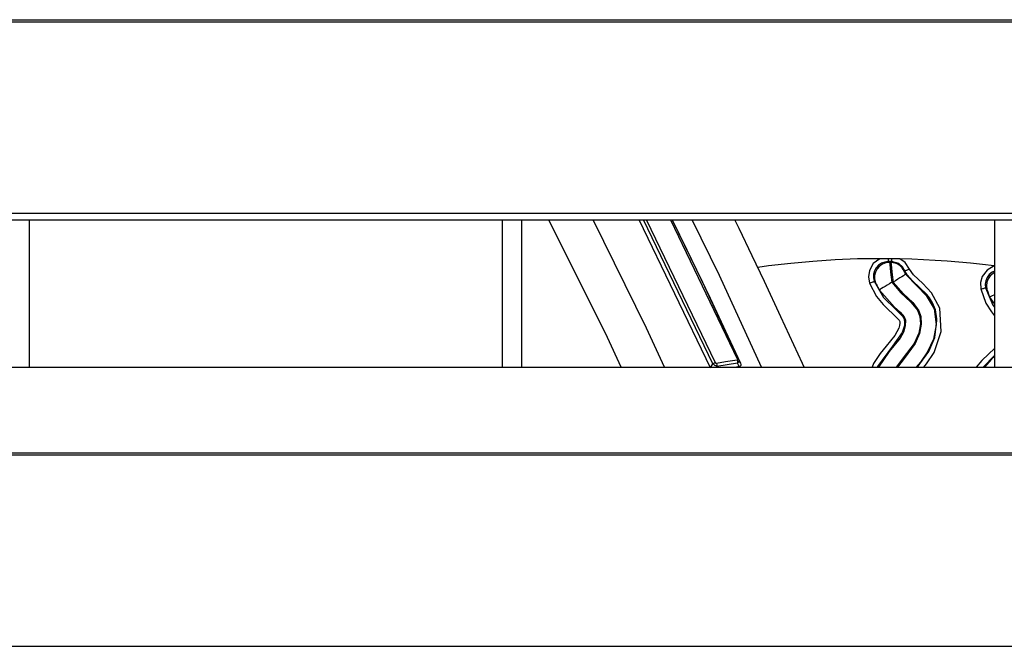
# Model space of a CAD drawing. Header units: millimetres. Extents: x 0 to 39025, y -31299 to 8400.
# Tile 152 of 256: x 6940 to 7040, y -8912 to -8848. Entities that reach past the tile are written whole.
import ezdxf

# ---------------------------------------------------------------- set-up
doc = ezdxf.new("R2010")
doc.units = ezdxf.units.MM

# ---------------------------------------------------------------- blocks, each defined once
blk = doc.blocks.new('*U53')
at = {"lineweight": 25}
for points in [[(16.21, 788.6), (16.21, 788.6), (1133.33, 788.6), (1133.33, 788.6)], [(16.21, 788.38), (16.21, 788.38), (1133.33, 788.38), (1133.33, 788.38)], [(7.21, 768.95), (7.21, 768.95), (1142.79, 768.95), (1142.79, 768.95)], [(7.21, 768.29), (7.21, 768.29), (1142.79, 768.29), (1142.79, 768.29)], [(336.99, 753.34), (336.99, 753.34), (336.99, 768.29), (336.99, 768.29)], [(385, 768.29), (385, 768.29), (385, 753.34), (385, 753.34)], [(387, 753.34), (387, 753.34), (387, 768.29), (387, 768.29)], [(406.15, 753.25), (406.15, 753.25), (398.91, 768.29), (398.91, 768.29)], [(406.4, 753.66), (406.4, 753.66), (399.35, 768.29), (399.35, 768.29)], [(406.68, 753.76), (406.68, 753.76), (399.67, 768.29), (399.67, 768.29)], [(402.09, 768.29), (402.09, 768.29), (408.89, 754.11), (408.89, 754.11)], [(435, 768.29), (435, 768.29), (435, 753.34), (435, 753.34)], [(425.4, 764.32), (425.4, 764.32), (424.54, 764.34), (424.54, 764.34)], [(434.51, 760.45), (434.51, 760.45), (435, 759.73), (435, 759.73)], [(406.84, 758.74), (406.84, 758.74), (408.73, 754.73), (408.73, 754.73)], [(409.03, 754.08), (409.03, 754.08), (409.02, 754.1), (409.02, 754.1)], [(409.19, 753.73), (409.19, 753.73), (409.03, 754.09), (409.03, 754.09)], [(435, 754.51), (435, 754.51), (433.86, 753.34), (433.86, 753.34)], [(247, 753.34), (247, 753.34), (818, 753.34), (818, 753.34)], [(406.15, 753.25), (406.15, 753.25), (406.4, 753.66), (406.4, 753.66)], [(408.91, 753.73), (408.91, 753.73), (406.8, 753.39), (406.8, 753.39)], [(409.07, 753.38), (409.07, 753.38), (408.81, 753.34), (408.81, 753.34)], [(409.07, 753.38), (409.07, 753.38), (408.91, 753.73), (408.91, 753.73)], [(16.21, 744.63), (16.21, 744.63), (1133.33, 744.63), (1133.33, 744.63)], [(16.21, 744.41), (16.21, 744.41), (1133.33, 744.41), (1133.33, 744.41)], [(7.21, 724.98), (7.21, 724.98), (1142.79, 724.98), (1142.79, 724.98)]]:
    blk.add_open_spline(points, degree=3, dxfattribs=at)
for points, knots in [([(397.1, 753.34), (397.1, 753.34), (395.68, 756.34), (395.68, 756.34), (395.68, 756.34), (389.73, 768.29), (389.73, 768.29)], [0, 0, 0, 0, 1, 1, 1, 2, 2, 2, 2]), ([(401.5, 753.34), (401.5, 753.34), (399.65, 757.29), (399.65, 757.29), (399.65, 757.29), (394.23, 768.29), (394.23, 768.29)], [0, 0, 0, 0, 1, 1, 1, 2, 2, 2, 2]), ([(402.26, 768.29), (402.26, 768.29), (405.33, 761.96), (405.33, 761.96), (405.33, 761.96), (406.84, 758.74), (406.84, 758.74)], [0, 0, 0, 0, 1, 1, 1, 2, 2, 2, 2]), ([(402.27, 768.29), (402.27, 768.29), (403.75, 765.25), (403.75, 765.25), (403.75, 765.25), (406.11, 760.33), (406.11, 760.33), (406.11, 760.33), (407.92, 756.49), (407.92, 756.49), (407.92, 756.49), (409.19, 753.73), (409.19, 753.73)], [0, 0, 0, 0, 1, 1, 1, 2, 2, 2, 3, 3, 3, 4, 4, 4, 4]), ([(411.34, 753.34), (411.34, 753.34), (407.06, 762.63), (407.06, 762.63), (407.06, 762.63), (404.28, 768.29), (404.28, 768.29)], [0, 0, 0, 0, 1, 1, 1, 2, 2, 2, 2]), ([(415.66, 753.34), (415.66, 753.34), (415.49, 753.71), (415.49, 753.71), (415.49, 753.71), (413.3, 758.45), (413.3, 758.45), (413.3, 758.45), (411.63, 762.02), (411.63, 762.02), (411.63, 762.02), (410.38, 764.64), (410.38, 764.64), (410.38, 764.64), (409.06, 767.4), (409.06, 767.4), (409.06, 767.4), (408.62, 768.29), (408.62, 768.29)], [0, 0, 0, 0, 1, 1, 1, 2, 2, 2, 3, 3, 3, 4, 4, 4, 5, 5, 5, 6, 6, 6, 6]), ([(423.35, 764.34), (423.35, 764.34), (421.08, 764.31), (421.08, 764.31), (421.08, 764.31), (418.81, 764.22), (418.81, 764.22), (418.81, 764.22), (416.55, 764.07), (416.55, 764.07), (416.55, 764.07), (414.3, 763.86), (414.3, 763.86), (414.3, 763.86), (412.04, 763.6), (412.04, 763.6), (412.04, 763.6), (410.96, 763.45), (410.96, 763.45)], [0, 0, 0, 0, 1, 1, 1, 2, 2, 2, 3, 3, 3, 4, 4, 4, 5, 5, 5, 6, 6, 6, 6]), ([(423.35, 764.34), (423.35, 764.34), (422.69, 763.85), (422.69, 763.85), (422.69, 763.85), (422.29, 763.14), (422.29, 763.14), (422.29, 763.14), (422.2, 762.49), (422.2, 762.49), (422.2, 762.49), (422.31, 761.86), (422.31, 761.86)], [0, 0, 0, 0, 1, 1, 1, 2, 2, 2, 3, 3, 3, 4, 4, 4, 4]), ([(424.2, 764.05), (424.2, 764.05), (423.85, 764), (423.85, 764), (423.85, 764), (423.51, 763.88), (423.51, 763.88), (423.51, 763.88), (423.21, 763.68), (423.21, 763.68), (423.21, 763.68), (422.97, 763.41), (422.97, 763.41), (422.97, 763.41), (422.8, 763.1), (422.8, 763.1), (422.8, 763.1), (422.71, 762.76), (422.71, 762.76), (422.71, 762.76), (422.71, 762.39), (422.71, 762.39), (422.71, 762.39), (422.78, 762.05), (422.78, 762.05)], [0, 0, 0, 0, 1, 1, 1, 2, 2, 2, 3, 3, 3, 4, 4, 4, 5, 5, 5, 6, 6, 6, 7, 7, 7, 8, 8, 8, 8]), ([(423.5, 764.34), (423.5, 764.34), (423.41, 764.34), (423.41, 764.34), (423.41, 764.34), (423.35, 764.34), (423.35, 764.34)], [0, 0, 0, 0, 1, 1, 1, 2, 2, 2, 2]), ([(424.21, 764.34), (424.21, 764.34), (423.86, 764.34), (423.86, 764.34), (423.86, 764.34), (423.86, 764.34), (423.86, 764.34), (423.86, 764.34), (423.85, 764.34), (423.85, 764.34), (423.85, 764.34), (423.81, 764.34), (423.81, 764.34), (423.81, 764.34), (423.68, 764.34), (423.68, 764.34), (423.68, 764.34), (423.5, 764.34), (423.5, 764.34)], [0, 0, 0, 0, 1, 1, 1, 2, 2, 2, 3, 3, 3, 4, 4, 4, 5, 5, 5, 6, 6, 6, 6]), ([(424.21, 764.34), (424.21, 764.34), (424.2, 764.28), (424.2, 764.28), (424.2, 764.28), (424.2, 764.22), (424.2, 764.22), (424.2, 764.22), (424.2, 764.17), (424.2, 764.17), (424.2, 764.17), (424.2, 764.13), (424.2, 764.13), (424.2, 764.13), (424.2, 764.1), (424.2, 764.1), (424.2, 764.1), (424.2, 764.07), (424.2, 764.07), (424.2, 764.07), (424.2, 764.05), (424.2, 764.05), (424.2, 764.05), (424.2, 764.05), (424.2, 764.05)], [0, 0, 0, 0, 1, 1, 1, 2, 2, 2, 3, 3, 3, 4, 4, 4, 5, 5, 5, 6, 6, 6, 7, 7, 7, 8, 8, 8, 8]), ([(424.2, 764.05), (424.2, 764.05), (424.28, 764), (424.28, 764), (424.28, 764), (424.34, 763.95), (424.34, 763.95)], [0, 0, 0, 0, 1, 1, 1, 2, 2, 2, 2]), ([(424.54, 764.05), (424.54, 764.05), (424.5, 764.05), (424.5, 764.05), (424.5, 764.05), (424.46, 764.05), (424.46, 764.05), (424.46, 764.05), (424.41, 764.05), (424.41, 764.05), (424.41, 764.05), (424.37, 764.05), (424.37, 764.05), (424.37, 764.05), (424.33, 764.05), (424.33, 764.05), (424.33, 764.05), (424.29, 764.05), (424.29, 764.05), (424.29, 764.05), (424.24, 764.05), (424.24, 764.05), (424.24, 764.05), (424.2, 764.05), (424.2, 764.05)], [0, 0, 0, 0, 1, 1, 1, 2, 2, 2, 3, 3, 3, 4, 4, 4, 5, 5, 5, 6, 6, 6, 7, 7, 7, 8, 8, 8, 8]), ([(424.54, 764.34), (424.54, 764.34), (424.5, 764.34), (424.5, 764.34), (424.5, 764.34), (424.46, 764.34), (424.46, 764.34), (424.46, 764.34), (424.41, 764.34), (424.41, 764.34), (424.41, 764.34), (424.37, 764.34), (424.37, 764.34), (424.37, 764.34), (424.33, 764.34), (424.33, 764.34), (424.33, 764.34), (424.29, 764.34), (424.29, 764.34), (424.29, 764.34), (424.25, 764.34), (424.25, 764.34), (424.25, 764.34), (424.21, 764.34), (424.21, 764.34)], [0, 0, 0, 0, 1, 1, 1, 2, 2, 2, 3, 3, 3, 4, 4, 4, 5, 5, 5, 6, 6, 6, 7, 7, 7, 8, 8, 8, 8]), ([(424.54, 764.05), (424.54, 764.05), (424.5, 764), (424.5, 764), (424.5, 764), (424.48, 763.95), (424.48, 763.95)], [0, 0, 0, 0, 1, 1, 1, 2, 2, 2, 2]), ([(424.54, 764.34), (424.54, 764.34), (424.54, 764.27), (424.54, 764.27), (424.54, 764.27), (424.54, 764.22), (424.54, 764.22), (424.54, 764.22), (424.54, 764.17), (424.54, 764.17), (424.54, 764.17), (424.54, 764.13), (424.54, 764.13), (424.54, 764.13), (424.54, 764.1), (424.54, 764.1), (424.54, 764.1), (424.54, 764.07), (424.54, 764.07), (424.54, 764.07), (424.54, 764.05), (424.54, 764.05), (424.54, 764.05), (424.54, 764.05), (424.54, 764.05)], [0, 0, 0, 0, 1, 1, 1, 2, 2, 2, 3, 3, 3, 4, 4, 4, 5, 5, 5, 6, 6, 6, 7, 7, 7, 8, 8, 8, 8]), ([(425.91, 763.11), (425.91, 763.11), (425.65, 763.53), (425.65, 763.53), (425.65, 763.53), (425.27, 763.84), (425.27, 763.84), (425.27, 763.84), (424.54, 764.05), (424.54, 764.05)], [0, 0, 0, 0, 1, 1, 1, 2, 2, 2, 3, 3, 3, 3]), ([(426.37, 763.28), (426.37, 763.28), (425.92, 763.95), (425.92, 763.95), (425.92, 763.95), (425.4, 764.32), (425.4, 764.32)], [0, 0, 0, 0, 1, 1, 1, 2, 2, 2, 2]), ([(434.97, 763.6), (434.97, 763.6), (433.78, 763.75), (433.78, 763.75), (433.78, 763.75), (432.58, 763.88), (432.58, 763.88), (432.58, 763.88), (431.38, 763.99), (431.38, 763.99), (431.38, 763.99), (430.19, 764.09), (430.19, 764.09), (430.19, 764.09), (428.99, 764.17), (428.99, 764.17), (428.99, 764.17), (427.8, 764.24), (427.8, 764.24), (427.8, 764.24), (426.6, 764.29), (426.6, 764.29), (426.6, 764.29), (425.4, 764.32), (425.4, 764.32)], [0, 0, 0, 0, 1, 1, 1, 2, 2, 2, 3, 3, 3, 4, 4, 4, 5, 5, 5, 6, 6, 6, 7, 7, 7, 8, 8, 8, 8]), ([(424.34, 763.95), (424.34, 763.95), (423.98, 763.91), (423.98, 763.91), (423.98, 763.91), (423.63, 763.78), (423.63, 763.78), (423.63, 763.78), (423.33, 763.58), (423.33, 763.58), (423.33, 763.58), (423.09, 763.3), (423.09, 763.3), (423.09, 763.3), (422.92, 762.97), (422.92, 762.97), (422.92, 762.97), (422.83, 762.62), (422.83, 762.62), (422.83, 762.62), (422.83, 762.26), (422.83, 762.26), (422.83, 762.26), (422.92, 761.9), (422.92, 761.9)], [0, 0, 0, 0, 1, 1, 1, 2, 2, 2, 3, 3, 3, 4, 4, 4, 5, 5, 5, 6, 6, 6, 7, 7, 7, 8, 8, 8, 8]), ([(424.34, 763.95), (424.34, 763.95), (424.36, 763.78), (424.36, 763.78), (424.36, 763.78), (424.41, 763.34), (424.41, 763.34), (424.41, 763.34), (424.48, 762.7), (424.48, 762.7), (424.48, 762.7), (424.59, 761.94), (424.59, 761.94)], [0, 0, 0, 0, 1, 1, 1, 2, 2, 2, 3, 3, 3, 4, 4, 4, 4]), ([(424.48, 763.95), (424.48, 763.95), (424.46, 763.95), (424.46, 763.95), (424.46, 763.95), (424.44, 763.95), (424.44, 763.95), (424.44, 763.95), (424.43, 763.95), (424.43, 763.95), (424.43, 763.95), (424.41, 763.95), (424.41, 763.95), (424.41, 763.95), (424.38, 763.95), (424.38, 763.95), (424.38, 763.95), (424.37, 763.95), (424.37, 763.95), (424.37, 763.95), (424.35, 763.95), (424.35, 763.95), (424.35, 763.95), (424.34, 763.95), (424.34, 763.95)], [0, 0, 0, 0, 1, 1, 1, 2, 2, 2, 3, 3, 3, 4, 4, 4, 5, 5, 5, 6, 6, 6, 7, 7, 7, 8, 8, 8, 8]), ([(424.48, 763.95), (424.48, 763.95), (424.49, 763.78), (424.49, 763.78), (424.49, 763.78), (424.53, 763.34), (424.53, 763.34), (424.53, 763.34), (424.61, 762.7), (424.61, 762.7), (424.61, 762.7), (424.72, 761.94), (424.72, 761.94)], [0, 0, 0, 0, 1, 1, 1, 2, 2, 2, 3, 3, 3, 4, 4, 4, 4]), ([(425.84, 763.05), (425.84, 763.05), (425.73, 763.24), (425.73, 763.24), (425.73, 763.24), (425.61, 763.41), (425.61, 763.41), (425.61, 763.41), (425.46, 763.57), (425.46, 763.57), (425.46, 763.57), (425.29, 763.71), (425.29, 763.71), (425.29, 763.71), (425.1, 763.81), (425.1, 763.81), (425.1, 763.81), (424.9, 763.89), (424.9, 763.89), (424.9, 763.89), (424.7, 763.93), (424.7, 763.93), (424.7, 763.93), (424.48, 763.95), (424.48, 763.95)], [0, 0, 0, 0, 1, 1, 1, 2, 2, 2, 3, 3, 3, 4, 4, 4, 5, 5, 5, 6, 6, 6, 7, 7, 7, 8, 8, 8, 8]), ([(425.91, 763.11), (425.91, 763.11), (425.87, 763.07), (425.87, 763.07), (425.87, 763.07), (425.84, 763.05), (425.84, 763.05)], [0, 0, 0, 0, 1, 1, 1, 2, 2, 2, 2]), ([(425.84, 763.05), (425.84, 763.05), (425.84, 763.02), (425.84, 763.02), (425.84, 763.02), (425.86, 762.97), (425.86, 762.97), (425.86, 762.97), (425.88, 762.93), (425.88, 762.93), (425.88, 762.93), (425.9, 762.88), (425.9, 762.88), (425.9, 762.88), (425.94, 762.83), (425.94, 762.83), (425.94, 762.83), (425.97, 762.76), (425.97, 762.76)], [0, 0, 0, 0, 1, 1, 1, 2, 2, 2, 3, 3, 3, 4, 4, 4, 5, 5, 5, 6, 6, 6, 6]), ([(426.37, 763.28), (426.37, 763.28), (426.28, 763.24), (426.28, 763.24), (426.28, 763.24), (426.2, 763.21), (426.2, 763.21), (426.2, 763.21), (426.12, 763.18), (426.12, 763.18), (426.12, 763.18), (426.05, 763.15), (426.05, 763.15), (426.05, 763.15), (425.99, 763.13), (425.99, 763.13), (425.99, 763.13), (425.94, 763.12), (425.94, 763.12), (425.94, 763.12), (425.92, 763.11), (425.92, 763.11), (425.92, 763.11), (425.91, 763.11), (425.91, 763.11)], [0, 0, 0, 0, 1, 1, 1, 2, 2, 2, 3, 3, 3, 4, 4, 4, 5, 5, 5, 6, 6, 6, 7, 7, 7, 8, 8, 8, 8]), ([(429.15, 758.08), (429.15, 758.08), (429.16, 758.22), (429.16, 758.22), (429.16, 758.22), (429, 759.14), (429, 759.14), (429, 759.14), (428.7, 759.86), (428.7, 759.86), (428.7, 759.86), (428.39, 760.37), (428.39, 760.37), (428.39, 760.37), (428.13, 760.7), (428.13, 760.7), (428.13, 760.7), (426.69, 762.1), (426.69, 762.1), (426.69, 762.1), (426.14, 762.71), (426.14, 762.71), (426.14, 762.71), (425.91, 763.11), (425.91, 763.11)], [0, 0, 0, 0, 1, 1, 1, 2, 2, 2, 3, 3, 3, 4, 4, 4, 5, 5, 5, 6, 6, 6, 7, 7, 7, 8, 8, 8, 8]), ([(427.83, 753.34), (427.83, 753.34), (428.09, 753.65), (428.09, 753.65), (428.09, 753.65), (428.87, 754.83), (428.87, 754.83), (428.87, 754.83), (429.6, 756.95), (429.6, 756.95), (429.6, 756.95), (429.46, 759.31), (429.46, 759.31), (429.46, 759.31), (428.61, 760.88), (428.61, 760.88), (428.61, 760.88), (427.72, 761.81), (427.72, 761.81), (427.72, 761.81), (426.76, 762.71), (426.76, 762.71), (426.76, 762.71), (426.37, 763.28), (426.37, 763.28)], [0, 0, 0, 0, 1, 1, 1, 2, 2, 2, 3, 3, 3, 4, 4, 4, 5, 5, 5, 6, 6, 6, 7, 7, 7, 8, 8, 8, 8]), ([(434.97, 763.6), (434.97, 763.6), (434.26, 763.19), (434.26, 763.19), (434.26, 763.19), (433.76, 762.54), (433.76, 762.54), (433.76, 762.54), (433.59, 761.92), (433.59, 761.92), (433.59, 761.92), (433.61, 761.27), (433.61, 761.27)], [0, 0, 0, 0, 1, 1, 1, 2, 2, 2, 3, 3, 3, 4, 4, 4, 4]), ([(435, 763.08), (435, 763.08), (434.75, 762.96), (434.75, 762.96), (434.75, 762.96), (434.47, 762.73), (434.47, 762.73), (434.47, 762.73), (434.26, 762.44), (434.26, 762.44), (434.26, 762.44), (434.13, 762.1), (434.13, 762.1), (434.13, 762.1), (434.07, 761.75), (434.07, 761.75), (434.07, 761.75), (434.1, 761.39), (434.1, 761.39)], [0, 0, 0, 0, 1, 1, 1, 2, 2, 2, 3, 3, 3, 4, 4, 4, 5, 5, 5, 6, 6, 6, 6]), ([(422.31, 761.86), (422.31, 761.86), (422.4, 761.9), (422.4, 761.9), (422.4, 761.9), (422.49, 761.93), (422.49, 761.93), (422.49, 761.93), (422.56, 761.95), (422.56, 761.95), (422.56, 761.95), (422.63, 761.98), (422.63, 761.98), (422.63, 761.98), (422.7, 762), (422.7, 762), (422.7, 762), (422.74, 762.02), (422.74, 762.02), (422.74, 762.02), (422.77, 762.04), (422.77, 762.04), (422.77, 762.04), (422.78, 762.05), (422.78, 762.05)], [0, 0, 0, 0, 1, 1, 1, 2, 2, 2, 3, 3, 3, 4, 4, 4, 5, 5, 5, 6, 6, 6, 7, 7, 7, 8, 8, 8, 8]), ([(422.78, 762.05), (422.78, 762.05), (422.86, 761.96), (422.86, 761.96), (422.86, 761.96), (422.92, 761.9), (422.92, 761.9)], [0, 0, 0, 0, 1, 1, 1, 2, 2, 2, 2]), ([(422.78, 762.05), (422.78, 762.05), (423.74, 760.39), (423.74, 760.39), (423.74, 760.39), (424.97, 759.17), (424.97, 759.17), (424.97, 759.17), (425.65, 758.51), (425.65, 758.51), (425.65, 758.51), (425.83, 758.22), (425.83, 758.22)], [0, 0, 0, 0, 1, 1, 1, 2, 2, 2, 3, 3, 3, 4, 4, 4, 4]), ([(425.97, 762.76), (425.97, 762.76), (425.94, 762.74), (425.94, 762.74), (425.94, 762.74), (425.87, 762.69), (425.87, 762.69), (425.87, 762.69), (425.75, 762.61), (425.75, 762.61), (425.75, 762.61), (425.59, 762.51), (425.59, 762.51), (425.59, 762.51), (425.4, 762.39), (425.4, 762.39), (425.4, 762.39), (425.19, 762.25), (425.19, 762.25), (425.19, 762.25), (424.96, 762.1), (424.96, 762.1), (424.96, 762.1), (424.72, 761.94), (424.72, 761.94)], [0, 0, 0, 0, 1, 1, 1, 2, 2, 2, 3, 3, 3, 4, 4, 4, 5, 5, 5, 6, 6, 6, 7, 7, 7, 8, 8, 8, 8]), ([(425.97, 762.76), (425.97, 762.76), (427.17, 761.51), (427.17, 761.51), (427.17, 761.51), (428.07, 760.61), (428.07, 760.61), (428.07, 760.61), (428.86, 759.25), (428.86, 759.25), (428.86, 759.25), (429.07, 757.64), (429.07, 757.64), (429.07, 757.64), (428.79, 756.16), (428.79, 756.16), (428.79, 756.16), (428.19, 754.87), (428.19, 754.87), (428.19, 754.87), (427.47, 753.85), (427.47, 753.85), (427.47, 753.85), (427.05, 753.34), (427.05, 753.34)], [0, 0, 0, 0, 1, 1, 1, 2, 2, 2, 3, 3, 3, 4, 4, 4, 5, 5, 5, 6, 6, 6, 7, 7, 7, 8, 8, 8, 8]), ([(435, 762.93), (435, 762.93), (434.85, 762.84), (434.85, 762.84), (434.85, 762.84), (434.57, 762.6), (434.57, 762.6), (434.57, 762.6), (434.36, 762.3), (434.36, 762.3), (434.36, 762.3), (434.23, 761.96), (434.23, 761.96), (434.23, 761.96), (434.19, 761.59), (434.19, 761.59), (434.19, 761.59), (434.23, 761.23), (434.23, 761.23)], [0, 0, 0, 0, 1, 1, 1, 2, 2, 2, 3, 3, 3, 4, 4, 4, 5, 5, 5, 6, 6, 6, 6]), ([(422.31, 761.86), (422.31, 761.86), (423, 760.51), (423, 760.51), (423, 760.51), (423.68, 759.69), (423.68, 759.69), (423.68, 759.69), (424.22, 759.16), (424.22, 759.16), (424.22, 759.16), (424.64, 758.78), (424.64, 758.78), (424.64, 758.78), (425.32, 758.1), (425.32, 758.1), (425.32, 758.1), (425.37, 757.96), (425.37, 757.96), (425.37, 757.96), (425.37, 757.78), (425.37, 757.78), (425.37, 757.78), (425.34, 757.56), (425.34, 757.56), (425.34, 757.56), (425.27, 757.28), (425.27, 757.28), (425.27, 757.28), (424.87, 756.53), (424.87, 756.53), (424.87, 756.53), (424, 755.46), (424, 755.46), (424, 755.46), (423.4, 754.72), (423.4, 754.72), (423.4, 754.72), (422.72, 753.69), (422.72, 753.69), (422.72, 753.69), (422.58, 753.34), (422.58, 753.34)], [0, 0, 0, 0, 1, 1, 1, 2, 2, 2, 3, 3, 3, 4, 4, 4, 5, 5, 5, 6, 6, 6, 7, 7, 7, 8, 8, 8, 9, 9, 9, 10, 10, 10, 11, 11, 11, 12, 12, 12, 13, 13, 13, 14, 14, 14, 14]), ([(422.92, 761.9), (422.92, 761.9), (422.93, 761.88), (422.93, 761.88), (422.93, 761.88), (422.96, 761.83), (422.96, 761.83), (422.96, 761.83), (422.99, 761.76), (422.99, 761.76), (422.99, 761.76), (423.04, 761.65), (423.04, 761.65), (423.04, 761.65), (423.15, 761.43), (423.15, 761.43), (423.15, 761.43), (423.31, 761.16), (423.31, 761.16)], [0, 0, 0, 0, 1, 1, 1, 2, 2, 2, 3, 3, 3, 4, 4, 4, 5, 5, 5, 6, 6, 6, 6]), ([(423.31, 761.16), (423.31, 761.16), (424.85, 759.42), (424.85, 759.42), (424.85, 759.42), (425.41, 758.9), (425.41, 758.9), (425.41, 758.9), (425.82, 758.45), (425.82, 758.45), (425.82, 758.45), (425.91, 758.28), (425.91, 758.28), (425.91, 758.28), (425.96, 758.1), (425.96, 758.1), (425.96, 758.1), (425.94, 757.53), (425.94, 757.53), (425.94, 757.53), (425.75, 756.89), (425.75, 756.89), (425.75, 756.89), (425.41, 756.27), (425.41, 756.27), (425.41, 756.27), (424.32, 754.93), (424.32, 754.93), (424.32, 754.93), (423.21, 753.34), (423.21, 753.34)], [0, 0, 0, 0, 1, 1, 1, 2, 2, 2, 3, 3, 3, 4, 4, 4, 5, 5, 5, 6, 6, 6, 7, 7, 7, 8, 8, 8, 9, 9, 9, 10, 10, 10, 10]), ([(424.59, 761.94), (424.59, 761.94), (424.34, 761.79), (424.34, 761.79), (424.34, 761.79), (424.11, 761.65), (424.11, 761.65), (424.11, 761.65), (423.89, 761.51), (423.89, 761.51), (423.89, 761.51), (423.7, 761.4), (423.7, 761.4), (423.7, 761.4), (423.54, 761.3), (423.54, 761.3), (423.54, 761.3), (423.42, 761.23), (423.42, 761.23), (423.42, 761.23), (423.34, 761.18), (423.34, 761.18), (423.34, 761.18), (423.31, 761.16), (423.31, 761.16)], [0, 0, 0, 0, 1, 1, 1, 2, 2, 2, 3, 3, 3, 4, 4, 4, 5, 5, 5, 6, 6, 6, 7, 7, 7, 8, 8, 8, 8]), ([(424.72, 761.94), (424.72, 761.94), (424.7, 761.94), (424.7, 761.94), (424.7, 761.94), (424.68, 761.94), (424.68, 761.94), (424.68, 761.94), (424.67, 761.94), (424.67, 761.94), (424.67, 761.94), (424.65, 761.94), (424.65, 761.94), (424.65, 761.94), (424.64, 761.94), (424.64, 761.94), (424.64, 761.94), (424.62, 761.94), (424.62, 761.94), (424.62, 761.94), (424.6, 761.94), (424.6, 761.94), (424.6, 761.94), (424.59, 761.94), (424.59, 761.94)], [0, 0, 0, 0, 1, 1, 1, 2, 2, 2, 3, 3, 3, 4, 4, 4, 5, 5, 5, 6, 6, 6, 7, 7, 7, 8, 8, 8, 8]), ([(424.59, 761.94), (424.59, 761.94), (425.5, 760.86), (425.5, 760.86), (425.5, 760.86), (426.52, 759.93), (426.52, 759.93), (426.52, 759.93), (427.17, 759.11), (427.17, 759.11), (427.17, 759.11), (427.41, 758.48), (427.41, 758.48), (427.41, 758.48), (427.47, 757.72), (427.47, 757.72), (427.47, 757.72), (427.31, 756.78), (427.31, 756.78), (427.31, 756.78), (426.85, 755.74), (426.85, 755.74), (426.85, 755.74), (425.72, 754.26), (425.72, 754.26), (425.72, 754.26), (425.02, 753.34), (425.02, 753.34)], [0, 0, 0, 0, 1, 1, 1, 2, 2, 2, 3, 3, 3, 4, 4, 4, 5, 5, 5, 6, 6, 6, 7, 7, 7, 8, 8, 8, 9, 9, 9, 9]), ([(424.72, 761.94), (424.72, 761.94), (425.75, 760.78), (425.75, 760.78), (425.75, 760.78), (426.71, 759.88), (426.71, 759.88), (426.71, 759.88), (427.31, 759.06), (427.31, 759.06), (427.31, 759.06), (427.52, 758.46), (427.52, 758.46), (427.52, 758.46), (427.57, 757.7), (427.57, 757.7), (427.57, 757.7), (427.4, 756.76), (427.4, 756.76), (427.4, 756.76), (426.95, 755.72), (426.95, 755.72), (426.95, 755.72), (425.82, 754.22), (425.82, 754.22), (425.82, 754.22), (425.15, 753.34), (425.15, 753.34)], [0, 0, 0, 0, 1, 1, 1, 2, 2, 2, 3, 3, 3, 4, 4, 4, 5, 5, 5, 6, 6, 6, 7, 7, 7, 8, 8, 8, 9, 9, 9, 9]), ([(433.61, 761.27), (433.61, 761.27), (433.71, 761.29), (433.71, 761.29), (433.71, 761.29), (433.8, 761.32), (433.8, 761.32), (433.8, 761.32), (433.88, 761.33), (433.88, 761.33), (433.88, 761.33), (433.95, 761.35), (433.95, 761.35), (433.95, 761.35), (434.02, 761.37), (434.02, 761.37), (434.02, 761.37), (434.07, 761.38), (434.07, 761.38), (434.07, 761.38), (434.09, 761.39), (434.09, 761.39), (434.09, 761.39), (434.1, 761.39), (434.1, 761.39)], [0, 0, 0, 0, 1, 1, 1, 2, 2, 2, 3, 3, 3, 4, 4, 4, 5, 5, 5, 6, 6, 6, 7, 7, 7, 8, 8, 8, 8]), ([(433.61, 761.27), (433.61, 761.27), (434.13, 759.84), (434.13, 759.84), (434.13, 759.84), (434.69, 758.94), (434.69, 758.94), (434.69, 758.94), (435, 758.55), (435, 758.55)], [0, 0, 0, 0, 1, 1, 1, 2, 2, 2, 3, 3, 3, 3]), ([(434.1, 761.39), (434.1, 761.39), (434.17, 761.3), (434.17, 761.3), (434.17, 761.3), (434.23, 761.23), (434.23, 761.23)], [0, 0, 0, 0, 1, 1, 1, 2, 2, 2, 2]), ([(434.1, 761.39), (434.1, 761.39), (434.84, 759.62), (434.84, 759.62), (434.84, 759.62), (435, 759.42), (435, 759.42)], [0, 0, 0, 0, 1, 1, 1, 2, 2, 2, 2]), ([(434.23, 761.23), (434.23, 761.23), (434.23, 761.21), (434.23, 761.21), (434.23, 761.21), (434.26, 761.16), (434.26, 761.16), (434.26, 761.16), (434.28, 761.08), (434.28, 761.08), (434.28, 761.08), (434.31, 760.97), (434.31, 760.97), (434.31, 760.97), (434.4, 760.73), (434.4, 760.73), (434.4, 760.73), (434.51, 760.45), (434.51, 760.45)], [0, 0, 0, 0, 1, 1, 1, 2, 2, 2, 3, 3, 3, 4, 4, 4, 5, 5, 5, 6, 6, 6, 6]), ([(435, 760.66), (435, 760.66), (434.93, 760.63), (434.93, 760.63), (434.93, 760.63), (434.76, 760.56), (434.76, 760.56), (434.76, 760.56), (434.63, 760.5), (434.63, 760.5), (434.63, 760.5), (434.54, 760.46), (434.54, 760.46), (434.54, 760.46), (434.51, 760.45), (434.51, 760.45)], [0, 0, 0, 0, 1, 1, 1, 2, 2, 2, 3, 3, 3, 4, 4, 4, 5, 5, 5, 5]), ([(425.83, 758.22), (425.83, 758.22), (425.87, 757.86), (425.87, 757.86), (425.87, 757.86), (425.87, 757.75), (425.87, 757.75), (425.87, 757.75), (425.85, 757.55), (425.85, 757.55), (425.85, 757.55), (425.63, 756.84), (425.63, 756.84), (425.63, 756.84), (424.65, 755.47), (424.65, 755.47), (424.65, 755.47), (423.11, 753.39), (423.11, 753.39), (423.11, 753.39), (423.09, 753.34), (423.09, 753.34)], [0, 0, 0, 0, 1, 1, 1, 2, 2, 2, 3, 3, 3, 4, 4, 4, 5, 5, 5, 6, 6, 6, 7, 7, 7, 7]), ([(427.17, 753.34), (427.17, 753.34), (427.43, 753.65), (427.43, 753.65), (427.43, 753.65), (428.34, 754.92), (428.34, 754.92), (428.34, 754.92), (428.95, 756.34), (428.95, 756.34), (428.95, 756.34), (429.15, 758.08), (429.15, 758.08)], [0, 0, 0, 0, 1, 1, 1, 2, 2, 2, 3, 3, 3, 4, 4, 4, 4]), ([(435, 755.21), (435, 755.21), (434.4, 754.66), (434.4, 754.66), (434.4, 754.66), (433.72, 754), (433.72, 754), (433.72, 754), (433.15, 753.34), (433.15, 753.34)], [0, 0, 0, 0, 1, 1, 1, 2, 2, 2, 3, 3, 3, 3]), ([(408.87, 754.04), (408.87, 754.04), (407.68, 753.86), (407.68, 753.86), (407.68, 753.86), (406.75, 753.7), (406.75, 753.7)], [0, 0, 0, 0, 1, 1, 1, 2, 2, 2, 2]), ([(408.89, 754.11), (408.89, 754.11), (408.9, 754.09), (408.9, 754.09), (408.9, 754.09), (408.9, 754.07), (408.9, 754.07), (408.9, 754.07), (408.9, 754.05), (408.9, 754.05), (408.9, 754.05), (408.89, 754.05), (408.89, 754.05), (408.89, 754.05), (408.87, 754.04), (408.87, 754.04)], [0, 0, 0, 0, 1, 1, 1, 2, 2, 2, 3, 3, 3, 4, 4, 4, 5, 5, 5, 5]), ([(408.87, 754.04), (408.87, 754.04), (408.91, 753.89), (408.91, 753.89), (408.91, 753.89), (408.91, 753.73), (408.91, 753.73)], [0, 0, 0, 0, 1, 1, 1, 2, 2, 2, 2]), ([(408.89, 754.11), (408.89, 754.11), (408.99, 754.11), (408.99, 754.11), (408.99, 754.11), (409.02, 754.1), (409.02, 754.1), (409.02, 754.1), (409.03, 754.09), (409.03, 754.09)], [0, 0, 0, 0, 1, 1, 1, 2, 2, 2, 3, 3, 3, 3]), ([(409.03, 754.09), (409.03, 754.09), (409.05, 753.99), (409.05, 753.99), (409.05, 753.99), (409.05, 753.9), (409.05, 753.9), (409.05, 753.9), (409, 753.81), (409, 753.81), (409, 753.81), (408.91, 753.73), (408.91, 753.73)], [0, 0, 0, 0, 1, 1, 1, 2, 2, 2, 3, 3, 3, 4, 4, 4, 4]), ([(435, 754.42), (435, 754.42), (434.71, 754.14), (434.71, 754.14), (434.71, 754.14), (433.97, 753.34), (433.97, 753.34)], [0, 0, 0, 0, 1, 1, 1, 2, 2, 2, 2]), ([(406.68, 753.76), (406.68, 753.76), (406.54, 753.72), (406.54, 753.72), (406.54, 753.72), (406.4, 753.66), (406.4, 753.66)], [0, 0, 0, 0, 1, 1, 1, 2, 2, 2, 2]), ([(406.8, 753.39), (406.8, 753.39), (406.71, 753.45), (406.71, 753.45), (406.71, 753.45), (406.61, 753.51), (406.61, 753.51), (406.61, 753.51), (406.51, 753.58), (406.51, 753.58), (406.51, 753.58), (406.4, 753.66), (406.4, 753.66)], [0, 0, 0, 0, 1, 1, 1, 2, 2, 2, 3, 3, 3, 4, 4, 4, 4]), ([(406.75, 753.7), (406.75, 753.7), (406.73, 753.7), (406.73, 753.7), (406.73, 753.7), (406.72, 753.71), (406.72, 753.71), (406.72, 753.71), (406.71, 753.71), (406.71, 753.71), (406.71, 753.71), (406.7, 753.72), (406.7, 753.72), (406.7, 753.72), (406.69, 753.73), (406.69, 753.73), (406.69, 753.73), (406.68, 753.76), (406.68, 753.76)], [0, 0, 0, 0, 1, 1, 1, 2, 2, 2, 3, 3, 3, 4, 4, 4, 5, 5, 5, 6, 6, 6, 6]), ([(406.75, 753.7), (406.75, 753.7), (406.8, 753.55), (406.8, 753.55), (406.8, 753.55), (406.8, 753.39), (406.8, 753.39)], [0, 0, 0, 0, 1, 1, 1, 2, 2, 2, 2]), ([(409.19, 753.73), (409.19, 753.73), (409.24, 753.6), (409.24, 753.6), (409.24, 753.6), (409.24, 753.54), (409.24, 753.54), (409.24, 753.54), (409.23, 753.49), (409.23, 753.49), (409.23, 753.49), (409.21, 753.45), (409.21, 753.45), (409.21, 753.45), (409.18, 753.42), (409.18, 753.42), (409.18, 753.42), (409.07, 753.38), (409.07, 753.38)], [0, 0, 0, 0, 1, 1, 1, 2, 2, 2, 3, 3, 3, 4, 4, 4, 5, 5, 5, 6, 6, 6, 6])]:
    blk.add_open_spline(points, degree=3, knots=knots, dxfattribs=at)

msp = doc.modelspace()

# ---------------------------------------------------------------- block references
at = {"color": 1}
msp.add_blockref('*U53', (6603.64, -9637.01), dxfattribs=at)

doc.saveas('drawing.dxf')
